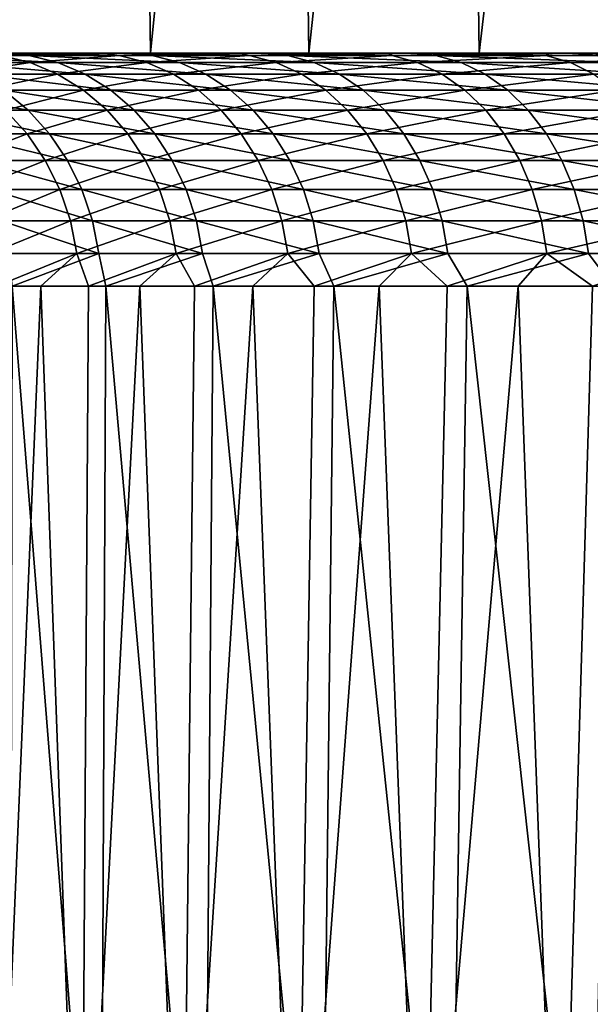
# Model space of a CAD drawing. Header units: millimetres. Extents: x -17.6 to 34.9, y -55.1 to 0.
# Tile 38 of 94: x -14.5 to -12.1, y -10.1 to -5.9. Entities that reach past the tile are written whole.
import ezdxf

# ---------------------------------------------------------------- set-up
doc = ezdxf.new("R2010")
doc.units = ezdxf.units.MM
doc.header["$LTSCALE"] = 38.447787
for name, color, linetype in [('23', 7, 'CONTINUOUS'), ('29', 7, 'CONTINUOUS'), ('3', 7, 'CONTINUOUS'), ('5', 7, 'CONTINUOUS'), ('7', 7, 'CONTINUOUS'), ('9', 7, 'CONTINUOUS')]:
    doc.layers.add(name, color=color, linetype=linetype)

msp = doc.modelspace()

# ---------------------------------------------------------------- linework, layer by layer
at = {"layer": '23', "linetype": 'Continuous'}
for points in [[(-14.9267, -6.0405, -6.8164), (-14.6049, -6.0102, -7.7942), (-14.4814, -6.0405, -7.7291), (-14.9267, -6.0405, -6.8164)], [(-14.6969, -6, -7.9243), (-14.1688, -6, -8.844), (-14.0996, -6.0102, -8.6851), (-14.6969, -6, -7.9243)], [(-14.6049, -6.0102, -7.7942), (-14.6969, -6, -7.9243), (-14.0996, -6.0102, -8.6851), (-14.6049, -6.0102, -7.7942)], [(-14.6049, -6.0102, -7.7942), (-14.0996, -6.0102, -8.6851), (-14.4814, -6.0405, -7.7291), (-14.6049, -6.0102, -7.7942)], [(-14.4814, -6.0405, -7.7291), (-14.0996, -6.0102, -8.6851), (-13.9805, -6.0405, -8.6125), (-14.4814, -6.0405, -7.7291)], [(-14.1688, -6, -8.844), (-13.5848, -6, -9.7269), (-13.5401, -6.0102, -9.5429), (-14.1688, -6, -8.844)], [(-14.0996, -6.0102, -8.6851), (-14.1688, -6, -8.844), (-13.5401, -6.0102, -9.5429), (-14.0996, -6.0102, -8.6851)], [(-14.0996, -6.0102, -8.6851), (-13.5401, -6.0102, -9.5429), (-13.9805, -6.0405, -8.6125), (-14.0996, -6.0102, -8.6851)], [(-13.9805, -6.0405, -8.6125), (-13.5401, -6.0102, -9.5429), (-13.4257, -6.0405, -9.4631), (-13.9805, -6.0405, -8.6125)], [(-13.5848, -6, -9.7269), (-12.9455, -6, -10.5704), (-12.9285, -6.0102, -10.3644), (-13.5848, -6, -9.7269)], [(-13.5401, -6.0102, -9.5429), (-13.5848, -6, -9.7269), (-12.9285, -6.0102, -10.3644), (-13.5401, -6.0102, -9.5429)], [(-13.5401, -6.0102, -9.5429), (-12.9285, -6.0102, -10.3644), (-13.4257, -6.0405, -9.4631), (-13.5401, -6.0102, -9.5429)], [(-13.4257, -6.0405, -9.4631), (-12.9285, -6.0102, -10.3644), (-12.8192, -6.0405, -10.2776), (-13.4257, -6.0405, -9.4631)], [(-12.9455, -6, -10.5704), (-12.2528, -6, -11.3734), (-12.2671, -6.0102, -11.1464), (-12.9455, -6, -10.5704)], [(-12.9285, -6.0102, -10.3644), (-12.9455, -6, -10.5704), (-12.2671, -6.0102, -11.1464), (-12.9285, -6.0102, -10.3644)], [(-12.9285, -6.0102, -10.3644), (-12.2671, -6.0102, -11.1464), (-12.8192, -6.0405, -10.2776), (-12.9285, -6.0102, -10.3644)], [(-12.8192, -6.0405, -10.2776), (-12.2671, -6.0102, -11.1464), (-12.1634, -6.0405, -11.053), (-12.8192, -6.0405, -10.2776)], [(-12.2671, -6.0102, -11.1464), (-12.2528, -6, -11.3734), (-11.5585, -6.0102, -11.8858), (-12.2671, -6.0102, -11.1464)], [(-12.2671, -6.0102, -11.1464), (-11.5585, -6.0102, -11.8858), (-12.1634, -6.0405, -11.053), (-12.2671, -6.0102, -11.1464)], [(-12.2528, -6, -11.3734), (-11.513, -6, -12.1279), (-11.5585, -6.0102, -11.8858), (-12.2528, -6, -11.3734)], [(-12.1634, -6.0405, -11.053), (-11.5585, -6.0102, -11.8858), (-11.4607, -6.0405, -11.7862), (-12.1634, -6.0405, -11.053)], [(-14.9267, -6.0405, -6.8164), (-14.4814, -6.0405, -7.7291), (-14.8046, -6.0905, -6.7615), (-14.9267, -6.0405, -6.8164)], [(-14.8046, -6.0905, -6.7615), (-14.4814, -6.0405, -7.7291), (-14.363, -6.0905, -7.6668), (-14.8046, -6.0905, -6.7615)], [(-14.4814, -6.0405, -7.7291), (-13.9805, -6.0405, -8.6125), (-14.363, -6.0905, -7.6668), (-14.4814, -6.0405, -7.7291)], [(-14.363, -6.0905, -7.6668), (-13.9805, -6.0405, -8.6125), (-13.8662, -6.0905, -8.5429), (-14.363, -6.0905, -7.6668)], [(-13.9805, -6.0405, -8.6125), (-13.4257, -6.0405, -9.4631), (-13.8662, -6.0905, -8.5429), (-13.9805, -6.0405, -8.6125)], [(-13.8662, -6.0905, -8.5429), (-13.4257, -6.0405, -9.4631), (-13.3159, -6.0905, -9.3865), (-13.8662, -6.0905, -8.5429)], [(-13.4257, -6.0405, -9.4631), (-12.8192, -6.0405, -10.2776), (-13.3159, -6.0905, -9.3865), (-13.4257, -6.0405, -9.4631)], [(-13.3159, -6.0905, -9.3865), (-12.8192, -6.0405, -10.2776), (-12.7144, -6.0905, -10.1944), (-13.3159, -6.0905, -9.3865)], [(-12.8192, -6.0405, -10.2776), (-12.1634, -6.0405, -11.053), (-12.7144, -6.0905, -10.1944), (-12.8192, -6.0405, -10.2776)], [(-12.7144, -6.0905, -10.1944), (-12.1634, -6.0405, -11.053), (-12.0639, -6.0905, -10.9635), (-12.7144, -6.0905, -10.1944)], [(-12.1634, -6.0405, -11.053), (-11.4607, -6.0405, -11.7862), (-12.0639, -6.0905, -10.9635), (-12.1634, -6.0405, -11.053)], [(-14.8046, -6.0905, -6.7615), (-14.363, -6.0905, -7.6668), (-14.6904, -6.159, -6.7101), (-14.8046, -6.0905, -6.7615)], [(-14.6904, -6.159, -6.7101), (-14.363, -6.0905, -7.6668), (-14.2522, -6.159, -7.6084), (-14.6904, -6.159, -6.7101)], [(-14.363, -6.0905, -7.6668), (-13.8662, -6.0905, -8.5429), (-14.2522, -6.159, -7.6084), (-14.363, -6.0905, -7.6668)], [(-14.2522, -6.159, -7.6084), (-13.8662, -6.0905, -8.5429), (-13.7591, -6.159, -8.4777), (-14.2522, -6.159, -7.6084)], [(-13.8662, -6.0905, -8.5429), (-13.3159, -6.0905, -9.3865), (-13.7591, -6.159, -8.4777), (-13.8662, -6.0905, -8.5429)], [(-13.7591, -6.159, -8.4777), (-13.3159, -6.0905, -9.3865), (-13.2131, -6.159, -9.3149), (-13.7591, -6.159, -8.4777)], [(-13.3159, -6.0905, -9.3865), (-12.7144, -6.0905, -10.1944), (-13.2131, -6.159, -9.3149), (-13.3159, -6.0905, -9.3865)], [(-13.2131, -6.159, -9.3149), (-12.7144, -6.0905, -10.1944), (-12.6162, -6.159, -10.1165), (-13.2131, -6.159, -9.3149)], [(-12.7144, -6.0905, -10.1944), (-12.0639, -6.0905, -10.9635), (-12.6162, -6.159, -10.1165), (-12.7144, -6.0905, -10.1944)], [(-12.6162, -6.159, -10.1165), (-12.0639, -6.0905, -10.9635), (-11.9708, -6.159, -10.8796), (-12.6162, -6.159, -10.1165)], [(-14.6904, -6.159, -6.7101), (-14.2522, -6.159, -7.6084), (-14.5861, -6.2446, -6.6632), (-14.6904, -6.159, -6.7101)], [(-14.5861, -6.2446, -6.6632), (-14.2522, -6.159, -7.6084), (-14.151, -6.2446, -7.5551), (-14.5861, -6.2446, -6.6632)], [(-14.2522, -6.159, -7.6084), (-13.7591, -6.159, -8.4777), (-14.151, -6.2446, -7.5551), (-14.2522, -6.159, -7.6084)], [(-14.151, -6.2446, -7.5551), (-13.7591, -6.159, -8.4777), (-13.6615, -6.2446, -8.4183), (-14.151, -6.2446, -7.5551)], [(-13.7591, -6.159, -8.4777), (-13.2131, -6.159, -9.3149), (-13.6615, -6.2446, -8.4183), (-13.7591, -6.159, -8.4777)], [(-13.6615, -6.2446, -8.4183), (-13.2131, -6.159, -9.3149), (-13.1194, -6.2446, -9.2495), (-13.6615, -6.2446, -8.4183)], [(-13.2131, -6.159, -9.3149), (-12.6162, -6.159, -10.1165), (-13.1194, -6.2446, -9.2495), (-13.2131, -6.159, -9.3149)], [(-13.1194, -6.2446, -9.2495), (-12.6162, -6.159, -10.1165), (-12.5267, -6.2446, -10.0454), (-13.1194, -6.2446, -9.2495)], [(-12.6162, -6.159, -10.1165), (-11.9708, -6.159, -10.8796), (-12.5267, -6.2446, -10.0454), (-12.6162, -6.159, -10.1165)], [(-12.5267, -6.2446, -10.0454), (-11.9708, -6.159, -10.8796), (-11.8859, -6.2446, -10.8031), (-12.5267, -6.2446, -10.0454)], [(-14.8706, -6.3457, -5.7104), (-14.5861, -6.2446, -6.6632), (-14.4941, -6.3457, -6.6218), (-14.8706, -6.3457, -5.7104)], [(-14.5861, -6.2446, -6.6632), (-14.151, -6.2446, -7.5551), (-14.4941, -6.3457, -6.6218), (-14.5861, -6.2446, -6.6632)], [(-14.4941, -6.3457, -6.6218), (-14.151, -6.2446, -7.5551), (-14.0618, -6.3457, -7.5081), (-14.4941, -6.3457, -6.6218)], [(-14.151, -6.2446, -7.5551), (-13.6615, -6.2446, -8.4183), (-14.0618, -6.3457, -7.5081), (-14.151, -6.2446, -7.5551)], [(-14.0618, -6.3457, -7.5081), (-13.6615, -6.2446, -8.4183), (-13.5753, -6.3457, -8.3658), (-14.0618, -6.3457, -7.5081)], [(-13.6615, -6.2446, -8.4183), (-13.1194, -6.2446, -9.2495), (-13.5753, -6.3457, -8.3658), (-13.6615, -6.2446, -8.4183)], [(-13.5753, -6.3457, -8.3658), (-13.1194, -6.2446, -9.2495), (-13.0366, -6.3457, -9.1917), (-13.5753, -6.3457, -8.3658)], [(-13.1194, -6.2446, -9.2495), (-12.5267, -6.2446, -10.0454), (-13.0366, -6.3457, -9.1917), (-13.1194, -6.2446, -9.2495)], [(-13.0366, -6.3457, -9.1917), (-12.5267, -6.2446, -10.0454), (-12.4477, -6.3457, -9.9827), (-13.0366, -6.3457, -9.1917)], [(-12.5267, -6.2446, -10.0454), (-11.8859, -6.2446, -10.8031), (-12.4477, -6.3457, -9.9827), (-12.5267, -6.2446, -10.0454)], [(-12.4477, -6.3457, -9.9827), (-11.8859, -6.2446, -10.8031), (-11.8109, -6.3457, -10.7356), (-12.4477, -6.3457, -9.9827)], [(-14.8706, -6.3457, -5.7104), (-14.4941, -6.3457, -6.6218), (-14.7906, -6.4601, -5.6802), (-14.8706, -6.3457, -5.7104)], [(-14.7906, -6.4601, -5.6802), (-14.4941, -6.3457, -6.6218), (-14.4161, -6.4601, -6.5867), (-14.7906, -6.4601, -5.6802)], [(-14.4941, -6.3457, -6.6218), (-14.0618, -6.3457, -7.5081), (-14.4161, -6.4601, -6.5867), (-14.4941, -6.3457, -6.6218)], [(-14.4161, -6.4601, -6.5867), (-14.0618, -6.3457, -7.5081), (-13.9861, -6.4601, -7.4682), (-14.4161, -6.4601, -6.5867)], [(-14.0618, -6.3457, -7.5081), (-13.5753, -6.3457, -8.3658), (-13.9861, -6.4601, -7.4682), (-14.0618, -6.3457, -7.5081)], [(-13.9861, -6.4601, -7.4682), (-13.5753, -6.3457, -8.3658), (-13.5023, -6.4601, -8.3213), (-13.9861, -6.4601, -7.4682)], [(-13.5753, -6.3457, -8.3658), (-13.0366, -6.3457, -9.1917), (-13.5023, -6.4601, -8.3213), (-13.5753, -6.3457, -8.3658)], [(-13.5023, -6.4601, -8.3213), (-13.0366, -6.3457, -9.1917), (-12.9665, -6.4601, -9.1428), (-13.5023, -6.4601, -8.3213)], [(-13.0366, -6.3457, -9.1917), (-12.4477, -6.3457, -9.9827), (-12.9665, -6.4601, -9.1428), (-13.0366, -6.3457, -9.1917)], [(-12.9665, -6.4601, -9.1428), (-12.4477, -6.3457, -9.9827), (-12.3807, -6.4601, -9.9295), (-12.9665, -6.4601, -9.1428)], [(-12.4477, -6.3457, -9.9827), (-11.8109, -6.3457, -10.7356), (-12.3807, -6.4601, -9.9295), (-12.4477, -6.3457, -9.9827)], [(-12.3807, -6.4601, -9.9295), (-11.8109, -6.3457, -10.7356), (-11.7473, -6.4601, -10.6784), (-12.3807, -6.4601, -9.9295)], [(-14.7906, -6.4601, -5.6802), (-14.4161, -6.4601, -6.5867), (-14.7267, -6.5855, -5.6561), (-14.7906, -6.4601, -5.6802)], [(-14.7267, -6.5855, -5.6561), (-14.4161, -6.4601, -6.5867), (-14.3538, -6.5855, -6.5587), (-14.7267, -6.5855, -5.6561)], [(-14.4161, -6.4601, -6.5867), (-13.9861, -6.4601, -7.4682), (-14.3538, -6.5855, -6.5587), (-14.4161, -6.4601, -6.5867)], [(-14.3538, -6.5855, -6.5587), (-13.9861, -6.4601, -7.4682), (-13.9257, -6.5855, -7.4364), (-14.3538, -6.5855, -6.5587)], [(-13.9861, -6.4601, -7.4682), (-13.5023, -6.4601, -8.3213), (-13.9257, -6.5855, -7.4364), (-13.9861, -6.4601, -7.4682)], [(-13.9257, -6.5855, -7.4364), (-13.5023, -6.4601, -8.3213), (-13.4439, -6.5855, -8.2858), (-13.9257, -6.5855, -7.4364)], [(-13.5023, -6.4601, -8.3213), (-12.9665, -6.4601, -9.1428), (-13.4439, -6.5855, -8.2858), (-13.5023, -6.4601, -8.3213)], [(-13.4439, -6.5855, -8.2858), (-12.9665, -6.4601, -9.1428), (-12.9104, -6.5855, -9.1037), (-13.4439, -6.5855, -8.2858)], [(-12.9665, -6.4601, -9.1428), (-12.3807, -6.4601, -9.9295), (-12.9104, -6.5855, -9.1037), (-12.9665, -6.4601, -9.1428)], [(-12.9104, -6.5855, -9.1037), (-12.3807, -6.4601, -9.9295), (-12.3272, -6.5855, -9.887), (-12.9104, -6.5855, -9.1037)], [(-12.3807, -6.4601, -9.9295), (-11.7473, -6.4601, -10.6784), (-12.3272, -6.5855, -9.887), (-12.3807, -6.4601, -9.9295)], [(-12.3272, -6.5855, -9.887), (-11.7473, -6.4601, -10.6784), (-11.6966, -6.5855, -10.6326), (-12.3272, -6.5855, -9.887)], [(-14.7267, -6.5855, -5.6561), (-14.3538, -6.5855, -6.5587), (-14.6801, -6.7194, -5.6385), (-14.7267, -6.5855, -5.6561)], [(-14.6801, -6.7194, -5.6385), (-14.3538, -6.5855, -6.5587), (-14.3084, -6.7194, -6.5382), (-14.6801, -6.7194, -5.6385)], [(-14.3538, -6.5855, -6.5587), (-13.9257, -6.5855, -7.4364), (-14.3084, -6.7194, -6.5382), (-14.3538, -6.5855, -6.5587)], [(-14.3084, -6.7194, -6.5382), (-13.9257, -6.5855, -7.4364), (-13.8816, -6.7194, -7.4132), (-14.3084, -6.7194, -6.5382)], [(-13.9257, -6.5855, -7.4364), (-13.4439, -6.5855, -8.2858), (-13.8816, -6.7194, -7.4132), (-13.9257, -6.5855, -7.4364)], [(-13.8816, -6.7194, -7.4132), (-13.4439, -6.5855, -8.2858), (-13.4014, -6.7194, -8.2599), (-13.8816, -6.7194, -7.4132)], [(-13.4439, -6.5855, -8.2858), (-12.9104, -6.5855, -9.1037), (-13.4014, -6.7194, -8.2599), (-13.4439, -6.5855, -8.2858)], [(-13.4014, -6.7194, -8.2599), (-12.9104, -6.5855, -9.1037), (-12.8696, -6.7194, -9.0753), (-13.4014, -6.7194, -8.2599)], [(-12.9104, -6.5855, -9.1037), (-12.3272, -6.5855, -9.887), (-12.8696, -6.7194, -9.0753), (-12.9104, -6.5855, -9.1037)], [(-12.8696, -6.7194, -9.0753), (-12.3272, -6.5855, -9.887), (-12.2882, -6.7194, -9.8561), (-12.8696, -6.7194, -9.0753)], [(-12.3272, -6.5855, -9.887), (-11.6966, -6.5855, -10.6326), (-12.2882, -6.7194, -9.8561), (-12.3272, -6.5855, -9.887)], [(-12.2882, -6.7194, -9.8561), (-11.6966, -6.5855, -10.6326), (-11.6596, -6.7194, -10.5993), (-12.2882, -6.7194, -9.8561)], [(-14.6801, -6.7194, -5.6385), (-14.3084, -6.7194, -6.5382), (-14.6519, -6.859, -5.6279), (-14.6801, -6.7194, -5.6385)], [(-14.6519, -6.859, -5.6279), (-14.3084, -6.7194, -6.5382), (-14.2809, -6.859, -6.5259), (-14.6519, -6.859, -5.6279)], [(-14.3084, -6.7194, -6.5382), (-13.8816, -6.7194, -7.4132), (-14.2809, -6.859, -6.5259), (-14.3084, -6.7194, -6.5382)], [(-14.2809, -6.859, -6.5259), (-13.8816, -6.7194, -7.4132), (-13.8549, -6.859, -7.3991), (-14.2809, -6.859, -6.5259)], [(-13.8816, -6.7194, -7.4132), (-13.4014, -6.7194, -8.2599), (-13.8549, -6.859, -7.3991), (-13.8816, -6.7194, -7.4132)], [(-13.8549, -6.859, -7.3991), (-13.4014, -6.7194, -8.2599), (-13.3756, -6.859, -8.2442), (-13.8549, -6.859, -7.3991)], [(-13.4014, -6.7194, -8.2599), (-12.8696, -6.7194, -9.0753), (-13.3756, -6.859, -8.2442), (-13.4014, -6.7194, -8.2599)], [(-13.3756, -6.859, -8.2442), (-12.8696, -6.7194, -9.0753), (-12.8448, -6.859, -9.058), (-13.3756, -6.859, -8.2442)], [(-12.8696, -6.7194, -9.0753), (-12.2882, -6.7194, -9.8561), (-12.8448, -6.859, -9.058), (-12.8696, -6.7194, -9.0753)], [(-12.8448, -6.859, -9.058), (-12.2882, -6.7194, -9.8561), (-12.2646, -6.859, -9.8373), (-12.8448, -6.859, -9.058)], [(-12.2882, -6.7194, -9.8561), (-11.6596, -6.7194, -10.5993), (-12.2646, -6.859, -9.8373), (-12.2882, -6.7194, -9.8561)], [(-12.2646, -6.859, -9.8373), (-11.6596, -6.7194, -10.5993), (-11.6371, -6.859, -10.5791), (-12.2646, -6.859, -9.8373)], [(-14.6249, -7, -5.6709), (-14.6519, -6.859, -5.6279), (-14.2809, -6.859, -6.5259), (-14.6249, -7, -5.6709)], [(-14.4354, -7, -6.1449), (-14.6249, -7, -5.6709), (-14.2809, -6.859, -6.5259), (-14.4354, -7, -6.1449)], [(-14.2306, -7, -6.6125), (-14.4354, -7, -6.1449), (-14.2809, -6.859, -6.5259), (-14.2306, -7, -6.6125)], [(-14.2306, -7, -6.6125), (-14.2809, -6.859, -6.5259), (-13.8549, -6.859, -7.3991), (-14.2306, -7, -6.6125)], [(-14.0107, -7, -7.0731), (-14.2306, -7, -6.6125), (-13.8549, -6.859, -7.3991), (-14.0107, -7, -7.0731)], [(-13.7758, -7, -7.5263), (-14.0107, -7, -7.0731), (-13.8549, -6.859, -7.3991), (-13.7758, -7, -7.5263)], [(-13.7758, -7, -7.5263), (-13.8549, -6.859, -7.3991), (-13.3756, -6.859, -8.2442), (-13.7758, -7, -7.5263)], [(-13.5263, -7, -7.9716), (-13.7758, -7, -7.5263), (-13.3756, -6.859, -8.2442), (-13.5263, -7, -7.9716)], [(-13.2624, -7, -8.4085), (-13.5263, -7, -7.9716), (-13.3756, -6.859, -8.2442), (-13.2624, -7, -8.4085)], [(-13.2624, -7, -8.4085), (-13.3756, -6.859, -8.2442), (-12.8448, -6.859, -9.058), (-13.2624, -7, -8.4085)], [(-12.9844, -7, -8.8366), (-13.2624, -7, -8.4085), (-12.8448, -6.859, -9.058), (-12.9844, -7, -8.8366)], [(-12.6926, -7, -9.2554), (-12.9844, -7, -8.8366), (-12.8448, -6.859, -9.058), (-12.6926, -7, -9.2554)], [(-12.6926, -7, -9.2554), (-12.8448, -6.859, -9.058), (-12.2646, -6.859, -9.8373), (-12.6926, -7, -9.2554)], [(-12.3872, -7, -9.6644), (-12.6926, -7, -9.2554), (-12.2646, -6.859, -9.8373), (-12.3872, -7, -9.6644)], [(-12.0687, -7, -10.0633), (-12.3872, -7, -9.6644), (-12.2646, -6.859, -9.8373), (-12.0687, -7, -10.0633)], [(-12.0687, -7, -10.0633), (-12.2646, -6.859, -9.8373), (-11.6371, -6.859, -10.5791), (-12.0687, -7, -10.0633)]]:
    msp.add_3dface(points, dxfattribs=at)
at = {"layer": '29', "linetype": 'Continuous'}
for points in [[(-14.485, -6.0102, 7.8176), (-14.6116, -6, 7.8824), (-14.9546, -6.0102, 6.8903), (-14.485, -6.0102, 7.8176)], [(-14.485, -6.0102, 7.8176), (-14.9546, -6.0102, 6.8903), (-14.3626, -6.0405, 7.7507), (-14.485, -6.0102, 7.8176)], [(-14.3626, -6.0405, 7.7507), (-14.9546, -6.0102, 6.8903), (-14.8281, -6.0405, 6.8312), (-14.3626, -6.0405, 7.7507)], [(-14.0794, -6, 8.7874), (-14.6116, -6, 7.8824), (-14.485, -6.0102, 7.8176), (-14.0794, -6, 8.7874)], [(-13.958, -6.0102, 8.7135), (-14.0794, -6, 8.7874), (-14.485, -6.0102, 7.8176), (-13.958, -6.0102, 8.7135)], [(-13.958, -6.0102, 8.7135), (-14.485, -6.0102, 7.8176), (-13.84, -6.0405, 8.639), (-13.958, -6.0102, 8.7135)], [(-13.84, -6.0405, 8.639), (-14.485, -6.0102, 7.8176), (-14.3626, -6.0405, 7.7507), (-13.84, -6.0405, 8.639)], [(-13.4926, -6, 9.6556), (-14.0794, -6, 8.7874), (-13.958, -6.0102, 8.7135), (-13.4926, -6, 9.6556)], [(-13.3757, -6.0102, 9.5744), (-13.4926, -6, 9.6556), (-13.958, -6.0102, 8.7135), (-13.3757, -6.0102, 9.5744)], [(-13.3757, -6.0102, 9.5744), (-13.958, -6.0102, 8.7135), (-13.2626, -6.0405, 9.4926), (-13.3757, -6.0102, 9.5744)], [(-13.2626, -6.0405, 9.4926), (-13.958, -6.0102, 8.7135), (-13.84, -6.0405, 8.639), (-13.2626, -6.0405, 9.4926)], [(-12.852, -6, 10.4849), (-13.4926, -6, 9.6556), (-13.3757, -6.0102, 9.5744), (-12.852, -6, 10.4849)], [(-12.7403, -6.0102, 10.397), (-12.852, -6, 10.4849), (-13.3757, -6.0102, 9.5744), (-12.7403, -6.0102, 10.397)], [(-12.7403, -6.0102, 10.397), (-13.3757, -6.0102, 9.5744), (-12.6326, -6.0405, 10.3083), (-12.7403, -6.0102, 10.397)], [(-12.6326, -6.0405, 10.3083), (-13.3757, -6.0102, 9.5744), (-13.2626, -6.0405, 9.4926), (-12.6326, -6.0405, 10.3083)], [(-12.1594, -6, 11.274), (-12.852, -6, 10.4849), (-12.7403, -6.0102, 10.397), (-12.1594, -6, 11.274)], [(-12.0545, -6.0102, 11.178), (-12.1594, -6, 11.274), (-12.7403, -6.0102, 10.397), (-12.0545, -6.0102, 11.178)], [(-12.0545, -6.0102, 11.178), (-12.7403, -6.0102, 10.397), (-11.9526, -6.0405, 11.0826), (-12.0545, -6.0102, 11.178)], [(-11.9526, -6.0405, 11.0826), (-12.7403, -6.0102, 10.397), (-12.6326, -6.0405, 10.3083), (-11.9526, -6.0405, 11.0826)], [(-11.421, -6, 12.0153), (-12.1594, -6, 11.274), (-12.0545, -6.0102, 11.178), (-11.421, -6, 12.0153)], [(-14.3626, -6.0405, 7.7507), (-14.8281, -6.0405, 6.8312), (-14.2451, -6.0905, 7.6865), (-14.3626, -6.0405, 7.7507)], [(-14.2451, -6.0905, 7.6865), (-14.8281, -6.0405, 6.8312), (-14.7069, -6.0905, 6.7746), (-14.2451, -6.0905, 7.6865)], [(-13.84, -6.0405, 8.639), (-14.3626, -6.0405, 7.7507), (-13.7269, -6.0905, 8.5675), (-13.84, -6.0405, 8.639)], [(-13.7269, -6.0905, 8.5675), (-14.3626, -6.0405, 7.7507), (-14.2451, -6.0905, 7.6865), (-13.7269, -6.0905, 8.5675)], [(-13.2626, -6.0405, 9.4926), (-13.84, -6.0405, 8.639), (-13.1542, -6.0905, 9.4142), (-13.2626, -6.0405, 9.4926)], [(-13.1542, -6.0905, 9.4142), (-13.84, -6.0405, 8.639), (-13.7269, -6.0905, 8.5675), (-13.1542, -6.0905, 9.4142)], [(-12.6326, -6.0405, 10.3083), (-13.2626, -6.0405, 9.4926), (-12.5294, -6.0905, 10.2232), (-12.6326, -6.0405, 10.3083)], [(-12.5294, -6.0905, 10.2232), (-13.2626, -6.0405, 9.4926), (-13.1542, -6.0905, 9.4142), (-12.5294, -6.0905, 10.2232)], [(-11.9526, -6.0405, 11.0826), (-12.6326, -6.0405, 10.3083), (-11.8549, -6.0905, 10.9912), (-11.9526, -6.0405, 11.0826)], [(-11.8549, -6.0905, 10.9912), (-12.6326, -6.0405, 10.3083), (-12.5294, -6.0905, 10.2232), (-11.8549, -6.0905, 10.9912)], [(-14.2451, -6.0905, 7.6865), (-14.7069, -6.0905, 6.7746), (-14.1352, -6.159, 7.6264), (-14.2451, -6.0905, 7.6865)], [(-14.1352, -6.159, 7.6264), (-14.7069, -6.0905, 6.7746), (-14.5934, -6.159, 6.7215), (-14.1352, -6.159, 7.6264)], [(-13.7269, -6.0905, 8.5675), (-14.2451, -6.0905, 7.6865), (-13.6209, -6.159, 8.5006), (-13.7269, -6.0905, 8.5675)], [(-13.6209, -6.159, 8.5006), (-14.2451, -6.0905, 7.6865), (-14.1352, -6.159, 7.6264), (-13.6209, -6.159, 8.5006)], [(-13.1542, -6.0905, 9.4142), (-13.7269, -6.0905, 8.5675), (-13.0527, -6.159, 9.3408), (-13.1542, -6.0905, 9.4142)], [(-13.0527, -6.159, 9.3408), (-13.7269, -6.0905, 8.5675), (-13.6209, -6.159, 8.5006), (-13.0527, -6.159, 9.3408)], [(-12.5294, -6.0905, 10.2232), (-13.1542, -6.0905, 9.4142), (-12.4326, -6.159, 10.1435), (-12.5294, -6.0905, 10.2232)], [(-12.4326, -6.159, 10.1435), (-13.1542, -6.0905, 9.4142), (-13.0527, -6.159, 9.3408), (-12.4326, -6.159, 10.1435)], [(-11.8549, -6.0905, 10.9912), (-12.5294, -6.0905, 10.2232), (-11.7634, -6.159, 10.9056), (-11.8549, -6.0905, 10.9912)], [(-11.7634, -6.159, 10.9056), (-12.5294, -6.0905, 10.2232), (-12.4326, -6.159, 10.1435), (-11.7634, -6.159, 10.9056)], [(-14.5934, -6.159, 6.7215), (-14.9938, -6.159, 5.7896), (-14.4899, -6.2446, 6.6731), (-14.5934, -6.159, 6.7215)], [(-14.4899, -6.2446, 6.6731), (-14.9938, -6.159, 5.7896), (-14.8874, -6.2446, 5.7478), (-14.4899, -6.2446, 6.6731)], [(-14.1352, -6.159, 7.6264), (-14.5934, -6.159, 6.7215), (-14.0349, -6.2446, 7.5715), (-14.1352, -6.159, 7.6264)], [(-14.0349, -6.2446, 7.5715), (-14.5934, -6.159, 6.7215), (-14.4899, -6.2446, 6.6731), (-14.0349, -6.2446, 7.5715)], [(-13.6209, -6.159, 8.5006), (-14.1352, -6.159, 7.6264), (-13.5243, -6.2446, 8.4396), (-13.6209, -6.159, 8.5006)], [(-13.5243, -6.2446, 8.4396), (-14.1352, -6.159, 7.6264), (-14.0349, -6.2446, 7.5715), (-13.5243, -6.2446, 8.4396)], [(-13.0527, -6.159, 9.3408), (-13.6209, -6.159, 8.5006), (-12.96, -6.2446, 9.2738), (-13.0527, -6.159, 9.3408)], [(-12.96, -6.2446, 9.2738), (-13.6209, -6.159, 8.5006), (-13.5243, -6.2446, 8.4396), (-12.96, -6.2446, 9.2738)], [(-12.4326, -6.159, 10.1435), (-13.0527, -6.159, 9.3408), (-12.3444, -6.2446, 10.0708), (-12.4326, -6.159, 10.1435)], [(-12.3444, -6.2446, 10.0708), (-13.0527, -6.159, 9.3408), (-12.96, -6.2446, 9.2738), (-12.3444, -6.2446, 10.0708)], [(-11.7634, -6.159, 10.9056), (-12.4326, -6.159, 10.1435), (-11.6799, -6.2446, 10.8275), (-11.7634, -6.159, 10.9056)], [(-11.6799, -6.2446, 10.8275), (-12.4326, -6.159, 10.1435), (-12.3444, -6.2446, 10.0708), (-11.6799, -6.2446, 10.8275)], [(-14.4899, -6.2446, 6.6731), (-14.8874, -6.2446, 5.7478), (-14.3984, -6.3457, 6.6303), (-14.4899, -6.2446, 6.6731)], [(-14.3984, -6.3457, 6.6303), (-14.8874, -6.2446, 5.7478), (-14.7934, -6.3457, 5.7109), (-14.3984, -6.3457, 6.6303)], [(-14.0349, -6.2446, 7.5715), (-14.4899, -6.2446, 6.6731), (-13.9463, -6.3457, 7.5231), (-14.0349, -6.2446, 7.5715)], [(-13.9463, -6.3457, 7.5231), (-14.4899, -6.2446, 6.6731), (-14.3984, -6.3457, 6.6303), (-13.9463, -6.3457, 7.5231)], [(-13.5243, -6.2446, 8.4396), (-14.0349, -6.2446, 7.5715), (-13.4389, -6.3457, 8.3857), (-13.5243, -6.2446, 8.4396)], [(-13.4389, -6.3457, 8.3857), (-14.0349, -6.2446, 7.5715), (-13.9463, -6.3457, 7.5231), (-13.4389, -6.3457, 8.3857)], [(-12.96, -6.2446, 9.2738), (-13.5243, -6.2446, 8.4396), (-12.8783, -6.3457, 9.2146), (-12.96, -6.2446, 9.2738)], [(-12.8783, -6.3457, 9.2146), (-13.5243, -6.2446, 8.4396), (-13.4389, -6.3457, 8.3857), (-12.8783, -6.3457, 9.2146)], [(-12.3444, -6.2446, 10.0708), (-12.96, -6.2446, 9.2738), (-12.2665, -6.3457, 10.0066), (-12.3444, -6.2446, 10.0708)], [(-12.2665, -6.3457, 10.0066), (-12.96, -6.2446, 9.2738), (-12.8783, -6.3457, 9.2146), (-12.2665, -6.3457, 10.0066)], [(-11.6799, -6.2446, 10.8275), (-12.3444, -6.2446, 10.0708), (-11.6062, -6.3457, 10.7586), (-11.6799, -6.2446, 10.8275)], [(-11.6062, -6.3457, 10.7586), (-12.3444, -6.2446, 10.0708), (-12.2665, -6.3457, 10.0066), (-11.6062, -6.3457, 10.7586)], [(-14.3984, -6.3457, 6.6303), (-14.7934, -6.3457, 5.7109), (-14.321, -6.4601, 6.5941), (-14.3984, -6.3457, 6.6303)], [(-14.321, -6.4601, 6.5941), (-14.7934, -6.3457, 5.7109), (-14.7139, -6.4601, 5.6796), (-14.321, -6.4601, 6.5941)], [(-13.9463, -6.3457, 7.5231), (-14.3984, -6.3457, 6.6303), (-13.8713, -6.4601, 7.4821), (-13.9463, -6.3457, 7.5231)], [(-13.8713, -6.4601, 7.4821), (-14.3984, -6.3457, 6.6303), (-14.321, -6.4601, 6.5941), (-13.8713, -6.4601, 7.4821)], [(-13.4389, -6.3457, 8.3857), (-13.9463, -6.3457, 7.5231), (-13.3666, -6.4601, 8.3401), (-13.4389, -6.3457, 8.3857)], [(-13.3666, -6.4601, 8.3401), (-13.9463, -6.3457, 7.5231), (-13.8713, -6.4601, 7.4821), (-13.3666, -6.4601, 8.3401)], [(-12.8783, -6.3457, 9.2146), (-13.4389, -6.3457, 8.3857), (-12.809, -6.4601, 9.1645), (-12.8783, -6.3457, 9.2146)], [(-12.809, -6.4601, 9.1645), (-13.4389, -6.3457, 8.3857), (-13.3666, -6.4601, 8.3401), (-12.809, -6.4601, 9.1645)], [(-12.2665, -6.3457, 10.0066), (-12.8783, -6.3457, 9.2146), (-12.2006, -6.4601, 9.9523), (-12.2665, -6.3457, 10.0066)], [(-12.2006, -6.4601, 9.9523), (-12.8783, -6.3457, 9.2146), (-12.809, -6.4601, 9.1645), (-12.2006, -6.4601, 9.9523)], [(-11.6062, -6.3457, 10.7586), (-12.2665, -6.3457, 10.0066), (-11.5438, -6.4601, 10.7002), (-11.6062, -6.3457, 10.7586)], [(-11.5438, -6.4601, 10.7002), (-12.2665, -6.3457, 10.0066), (-12.2006, -6.4601, 9.9523), (-11.5438, -6.4601, 10.7002)], [(-14.321, -6.4601, 6.5941), (-14.7139, -6.4601, 5.6796), (-14.2591, -6.5855, 6.5652), (-14.321, -6.4601, 6.5941)], [(-14.2591, -6.5855, 6.5652), (-14.7139, -6.4601, 5.6796), (-14.6503, -6.5855, 5.6546), (-14.2591, -6.5855, 6.5652)], [(-13.8713, -6.4601, 7.4821), (-14.321, -6.4601, 6.5941), (-13.8113, -6.5855, 7.4494), (-13.8713, -6.4601, 7.4821)], [(-13.8113, -6.5855, 7.4494), (-14.321, -6.4601, 6.5941), (-14.2591, -6.5855, 6.5652), (-13.8113, -6.5855, 7.4494)], [(-13.3666, -6.4601, 8.3401), (-13.8713, -6.4601, 7.4821), (-13.3089, -6.5855, 8.3036), (-13.3666, -6.4601, 8.3401)], [(-13.3089, -6.5855, 8.3036), (-13.8713, -6.4601, 7.4821), (-13.8113, -6.5855, 7.4494), (-13.3089, -6.5855, 8.3036)], [(-12.809, -6.4601, 9.1645), (-13.3666, -6.4601, 8.3401), (-12.7536, -6.5855, 9.1245), (-12.809, -6.4601, 9.1645)], [(-12.7536, -6.5855, 9.1245), (-13.3666, -6.4601, 8.3401), (-13.3089, -6.5855, 8.3036), (-12.7536, -6.5855, 9.1245)], [(-12.2006, -6.4601, 9.9523), (-12.809, -6.4601, 9.1645), (-12.1478, -6.5855, 9.9088), (-12.2006, -6.4601, 9.9523)], [(-12.1478, -6.5855, 9.9088), (-12.809, -6.4601, 9.1645), (-12.7536, -6.5855, 9.1245), (-12.1478, -6.5855, 9.9088)], [(-11.5438, -6.4601, 10.7002), (-12.2006, -6.4601, 9.9523), (-11.4939, -6.5855, 10.6535), (-11.5438, -6.4601, 10.7002)], [(-11.4939, -6.5855, 10.6535), (-12.2006, -6.4601, 9.9523), (-12.1478, -6.5855, 9.9088), (-11.4939, -6.5855, 10.6535)], [(-14.2591, -6.5855, 6.5652), (-14.6503, -6.5855, 5.6546), (-14.214, -6.7194, 6.5441), (-14.2591, -6.5855, 6.5652)], [(-14.214, -6.7194, 6.5441), (-14.6503, -6.5855, 5.6546), (-14.6039, -6.7194, 5.6364), (-14.214, -6.7194, 6.5441)], [(-13.8113, -6.5855, 7.4494), (-14.2591, -6.5855, 6.5652), (-13.7677, -6.7194, 7.4255), (-13.8113, -6.5855, 7.4494)], [(-13.7677, -6.7194, 7.4255), (-14.2591, -6.5855, 6.5652), (-14.214, -6.7194, 6.5441), (-13.7677, -6.7194, 7.4255)], [(-13.3089, -6.5855, 8.3036), (-13.8113, -6.5855, 7.4494), (-13.2668, -6.7194, 8.277), (-13.3089, -6.5855, 8.3036)], [(-13.2668, -6.7194, 8.277), (-13.8113, -6.5855, 7.4494), (-13.7677, -6.7194, 7.4255), (-13.2668, -6.7194, 8.277)], [(-12.7536, -6.5855, 9.1245), (-13.3089, -6.5855, 8.3036), (-12.7133, -6.7194, 9.0953), (-12.7536, -6.5855, 9.1245)], [(-12.7133, -6.7194, 9.0953), (-13.3089, -6.5855, 8.3036), (-13.2668, -6.7194, 8.277), (-12.7133, -6.7194, 9.0953)], [(-12.1478, -6.5855, 9.9088), (-12.7536, -6.5855, 9.1245), (-12.1094, -6.7194, 9.8772), (-12.1478, -6.5855, 9.9088)], [(-12.1094, -6.7194, 9.8772), (-12.7536, -6.5855, 9.1245), (-12.7133, -6.7194, 9.0953), (-12.1094, -6.7194, 9.8772)], [(-11.4939, -6.5855, 10.6535), (-12.1478, -6.5855, 9.9088), (-11.4575, -6.7194, 10.6195), (-11.4939, -6.5855, 10.6535)], [(-11.4575, -6.7194, 10.6195), (-12.1478, -6.5855, 9.9088), (-12.1094, -6.7194, 9.8772), (-11.4575, -6.7194, 10.6195)], [(-14.214, -6.7194, 6.5441), (-14.6039, -6.7194, 5.6364), (-14.1866, -6.859, 6.5313), (-14.214, -6.7194, 6.5441)], [(-14.1866, -6.859, 6.5313), (-14.6039, -6.7194, 5.6364), (-14.5758, -6.859, 5.6254), (-14.1866, -6.859, 6.5313)], [(-13.7677, -6.7194, 7.4255), (-14.214, -6.7194, 6.5441), (-13.7412, -6.859, 7.411), (-13.7677, -6.7194, 7.4255)], [(-13.7412, -6.859, 7.411), (-14.214, -6.7194, 6.5441), (-14.1866, -6.859, 6.5313), (-13.7412, -6.859, 7.411)], [(-13.2668, -6.7194, 8.277), (-13.7677, -6.7194, 7.4255), (-13.2413, -6.859, 8.2609), (-13.2668, -6.7194, 8.277)], [(-13.2413, -6.859, 8.2609), (-13.7677, -6.7194, 7.4255), (-13.7412, -6.859, 7.411), (-13.2413, -6.859, 8.2609)], [(-12.7133, -6.7194, 9.0953), (-13.2668, -6.7194, 8.277), (-12.6888, -6.859, 9.0776), (-12.7133, -6.7194, 9.0953)], [(-12.6888, -6.859, 9.0776), (-13.2668, -6.7194, 8.277), (-13.2413, -6.859, 8.2609), (-12.6888, -6.859, 9.0776)], [(-12.1094, -6.7194, 9.8772), (-12.7133, -6.7194, 9.0953), (-12.0861, -6.859, 9.858), (-12.1094, -6.7194, 9.8772)], [(-12.0861, -6.859, 9.858), (-12.7133, -6.7194, 9.0953), (-12.6888, -6.859, 9.0776), (-12.0861, -6.859, 9.858)], [(-11.4575, -6.7194, 10.6195), (-12.1094, -6.7194, 9.8772), (-11.4355, -6.859, 10.5988), (-11.4575, -6.7194, 10.6195)], [(-11.4355, -6.859, 10.5988), (-12.1094, -6.7194, 9.8772), (-12.0861, -6.859, 9.858), (-11.4355, -6.859, 10.5988)], [(-14.5573, -7, 5.6453), (-14.1866, -6.859, 6.5313), (-14.5758, -6.859, 5.6254), (-14.5573, -7, 5.6453)], [(-14.5573, -7, 5.6453), (-14.1561, -7, 6.5729), (-14.1866, -6.859, 6.5313), (-14.5573, -7, 5.6453)], [(-14.1561, -7, 6.5729), (-13.7412, -6.859, 7.411), (-14.1866, -6.859, 6.5313), (-14.1561, -7, 6.5729)], [(-14.1561, -7, 6.5729), (-13.6959, -7, 7.4726), (-13.7412, -6.859, 7.411), (-14.1561, -7, 6.5729)], [(-13.6959, -7, 7.4726), (-13.2413, -6.859, 8.2609), (-13.7412, -6.859, 7.411), (-13.6959, -7, 7.4726)], [(-13.6959, -7, 7.4726), (-13.1786, -7, 8.3408), (-13.2413, -6.859, 8.2609), (-13.6959, -7, 7.4726)], [(-13.1786, -7, 8.3408), (-12.6888, -6.859, 9.0776), (-13.2413, -6.859, 8.2609), (-13.1786, -7, 8.3408)], [(-13.1786, -7, 8.3408), (-12.6063, -7, 9.1738), (-12.6888, -6.859, 9.0776), (-13.1786, -7, 8.3408)], [(-12.6063, -7, 9.1738), (-12.0861, -6.859, 9.858), (-12.6888, -6.859, 9.0776), (-12.6063, -7, 9.1738)], [(-12.6063, -7, 9.1738), (-11.9814, -7, 9.9682), (-12.0861, -6.859, 9.858), (-12.6063, -7, 9.1738)], [(-11.9814, -7, 9.9682), (-11.4355, -6.859, 10.5988), (-12.0861, -6.859, 9.858), (-11.9814, -7, 9.9682)]]:
    msp.add_3dface(points, dxfattribs=at)
at = {"layer": '3', "linetype": 'Continuous'}
for points in [[(-14.0449, 0, 10.6064), (-14.6717, 0, 9.7211), (-14.5927, -6, 9.8391), (-14.0449, 0, 10.6064)], [(-14.6717, 0, -9.7211), (-14.0449, 0, -10.6064), (-14.5927, -6, -9.8391), (-14.6717, 0, -9.7211)], [(-13.9643, -6, 10.7124), (-14.0449, 0, 10.6064), (-14.5927, -6, 9.8391), (-13.9643, -6, 10.7124)], [(-14.5927, -6, -9.8391), (-14.0449, 0, -10.6064), (-13.9643, -6, -10.7124), (-14.5927, -6, -9.8391)], [(-13.3653, 0, 11.4511), (-14.0449, 0, 10.6064), (-13.9643, -6, 10.7124), (-13.3653, 0, 11.4511)], [(-14.0449, 0, -10.6064), (-13.3653, 0, -11.4511), (-13.9643, -6, -10.7124), (-14.0449, 0, -10.6064)], [(-13.2849, -6, 11.5442), (-13.3653, 0, 11.4511), (-13.9643, -6, 10.7124), (-13.2849, -6, 11.5442)], [(-13.9643, -6, -10.7124), (-13.3653, 0, -11.4511), (-13.2849, -6, -11.5442), (-13.9643, -6, -10.7124)], [(-12.6354, 0, 12.2515), (-13.3653, 0, 11.4511), (-13.2849, -6, 11.5442), (-12.6354, 0, 12.2515)], [(-13.3653, 0, -11.4511), (-12.6354, 0, -12.2515), (-13.2849, -6, -11.5442), (-13.3653, 0, -11.4511)], [(-12.5546, -6, 12.3345), (-12.6354, 0, 12.2515), (-13.2849, -6, 11.5442), (-12.5546, -6, 12.3345)], [(-13.2849, -6, -11.5442), (-12.6354, 0, -12.2515), (-12.5546, -6, -12.3345), (-13.2849, -6, -11.5442)], [(-11.8564, 0, 13.0071), (-12.6354, 0, 12.2515), (-12.5546, -6, 12.3345), (-11.8564, 0, 13.0071)], [(-12.6354, 0, -12.2515), (-11.8564, 0, -13.0071), (-12.5546, -6, -12.3345), (-12.6354, 0, -12.2515)], [(-11.7789, -6, 13.0773), (-11.8564, 0, 13.0071), (-12.5546, -6, 12.3345), (-11.7789, -6, 13.0773)], [(-12.5546, -6, -12.3345), (-11.8564, 0, -13.0071), (-11.7789, -6, -13.0773), (-12.5546, -6, -12.3345)]]:
    msp.add_3dface(points, dxfattribs=at)
at = {"layer": '5', "linetype": 'Continuous'}
for points in [[(-14.6969, -6, -7.9243), (-14.5927, -6, -9.8391), (-14.1688, -6, -8.844), (-14.6969, -6, -7.9243)], [(-14.5927, -6, -9.8391), (-13.9643, -6, -10.7124), (-14.1688, -6, -8.844), (-14.5927, -6, -9.8391)], [(-14.1688, -6, -8.844), (-13.9643, -6, -10.7124), (-13.5848, -6, -9.7269), (-14.1688, -6, -8.844)], [(-13.9643, -6, -10.7124), (-13.2849, -6, -11.5442), (-13.5848, -6, -9.7269), (-13.9643, -6, -10.7124)], [(-13.5848, -6, -9.7269), (-13.2849, -6, -11.5442), (-12.9455, -6, -10.5704), (-13.5848, -6, -9.7269)], [(-13.2849, -6, -11.5442), (-12.5546, -6, -12.3345), (-12.9455, -6, -10.5704), (-13.2849, -6, -11.5442)], [(-12.9455, -6, -10.5704), (-12.5546, -6, -12.3345), (-12.2528, -6, -11.3734), (-12.9455, -6, -10.5704)], [(-12.5546, -6, -12.3345), (-11.7789, -6, -13.0773), (-12.2528, -6, -11.3734), (-12.5546, -6, -12.3345)], [(-12.2528, -6, -11.3734), (-11.7789, -6, -13.0773), (-11.513, -6, -12.1279), (-12.2528, -6, -11.3734)]]:
    msp.add_3dface(points, dxfattribs=at)
at = {"layer": '7', "linetype": 'Continuous'}
for points in [[(-14.0794, -6, 8.7874), (-14.5927, -6, 9.8391), (-14.6116, -6, 7.8824), (-14.0794, -6, 8.7874)], [(-13.9643, -6, 10.7124), (-14.5927, -6, 9.8391), (-14.0794, -6, 8.7874), (-13.9643, -6, 10.7124)], [(-13.4926, -6, 9.6556), (-13.9643, -6, 10.7124), (-14.0794, -6, 8.7874), (-13.4926, -6, 9.6556)], [(-13.2849, -6, 11.5442), (-13.9643, -6, 10.7124), (-13.4926, -6, 9.6556), (-13.2849, -6, 11.5442)], [(-12.852, -6, 10.4849), (-13.2849, -6, 11.5442), (-13.4926, -6, 9.6556), (-12.852, -6, 10.4849)], [(-12.5546, -6, 12.3345), (-13.2849, -6, 11.5442), (-12.852, -6, 10.4849), (-12.5546, -6, 12.3345)], [(-12.1594, -6, 11.274), (-12.5546, -6, 12.3345), (-12.852, -6, 10.4849), (-12.1594, -6, 11.274)], [(-11.7789, -6, 13.0773), (-12.5546, -6, 12.3345), (-12.1594, -6, 11.274), (-11.7789, -6, 13.0773)], [(-11.421, -6, 12.0153), (-11.7789, -6, 13.0773), (-12.1594, -6, 11.274), (-11.421, -6, 12.0153)]]:
    msp.add_3dface(points, dxfattribs=at)
at = {"layer": '9', "linetype": 'Continuous'}
for points in [[(-14.2617, -11.7793, -6.544), (-14.6382, -11.7793, -5.6358), (-14.4354, -7, -6.1449), (-14.2617, -11.7793, -6.544)], [(-14.4354, -7, -6.1449), (-14.6382, -11.7793, -5.6358), (-14.6249, -7, -5.6709), (-14.4354, -7, -6.1449)], [(-14.5665, -11.7793, 5.6217), (-14.1776, -11.7793, 6.5271), (-14.5573, -7, 5.6453), (-14.5665, -11.7793, 5.6217)], [(-14.5573, -7, 5.6453), (-14.1776, -11.7793, 6.5271), (-14.1561, -7, 6.5729), (-14.5573, -7, 5.6453)], [(-14.2306, -7, -6.6125), (-14.2617, -11.7793, -6.544), (-14.4354, -7, -6.1449), (-14.2306, -7, -6.6125)], [(-13.829, -11.7793, -7.4268), (-14.2617, -11.7793, -6.544), (-14.0107, -7, -7.0731), (-13.829, -11.7793, -7.4268)], [(-14.0107, -7, -7.0731), (-14.2617, -11.7793, -6.544), (-14.2306, -7, -6.6125), (-14.0107, -7, -7.0731)], [(-14.1776, -11.7793, 6.5271), (-13.7324, -11.7793, 7.4062), (-14.1561, -7, 6.5729), (-14.1776, -11.7793, 6.5271)], [(-14.1561, -7, 6.5729), (-13.7324, -11.7793, 7.4062), (-13.6959, -7, 7.4726), (-14.1561, -7, 6.5729)], [(-13.7758, -7, -7.5263), (-13.829, -11.7793, -7.4268), (-14.0107, -7, -7.0731), (-13.7758, -7, -7.5263)], [(-13.3416, -11.7793, -8.2807), (-13.829, -11.7793, -7.4268), (-13.5263, -7, -7.9716), (-13.3416, -11.7793, -8.2807)], [(-13.5263, -7, -7.9716), (-13.829, -11.7793, -7.4268), (-13.7758, -7, -7.5263), (-13.5263, -7, -7.9716)], [(-13.7324, -11.7793, 7.4062), (-13.2328, -11.7793, 8.2556), (-13.6959, -7, 7.4726), (-13.7324, -11.7793, 7.4062)], [(-13.6959, -7, 7.4726), (-13.2328, -11.7793, 8.2556), (-13.1786, -7, 8.3408), (-13.6959, -7, 7.4726)], [(-13.2624, -7, -8.4085), (-13.3416, -11.7793, -8.2807), (-13.5263, -7, -7.9716), (-13.2624, -7, -8.4085)], [(-12.8016, -11.7793, -9.1023), (-13.3416, -11.7793, -8.2807), (-12.9844, -7, -8.8366), (-12.8016, -11.7793, -9.1023)], [(-12.9844, -7, -8.8366), (-13.3416, -11.7793, -8.2807), (-13.2624, -7, -8.4085), (-12.9844, -7, -8.8366)], [(-13.2328, -11.7793, 8.2556), (-12.6807, -11.7793, 9.0718), (-13.1786, -7, 8.3408), (-13.2328, -11.7793, 8.2556)], [(-13.1786, -7, 8.3408), (-12.6807, -11.7793, 9.0718), (-12.6063, -7, 9.1738), (-13.1786, -7, 8.3408)], [(-12.6926, -7, -9.2554), (-12.8016, -11.7793, -9.1023), (-12.9844, -7, -8.8366), (-12.6926, -7, -9.2554)], [(-12.2111, -11.7793, -9.8884), (-12.8016, -11.7793, -9.1023), (-12.3872, -7, -9.6644), (-12.2111, -11.7793, -9.8884)], [(-12.3872, -7, -9.6644), (-12.8016, -11.7793, -9.1023), (-12.6926, -7, -9.2554), (-12.3872, -7, -9.6644)], [(-12.6807, -11.7793, 9.0718), (-12.0784, -11.7793, 9.8516), (-12.6063, -7, 9.1738), (-12.6807, -11.7793, 9.0718)], [(-12.6063, -7, 9.1738), (-12.0784, -11.7793, 9.8516), (-11.9814, -7, 9.9682), (-12.6063, -7, 9.1738)], [(-12.0687, -7, -10.0633), (-12.2111, -11.7793, -9.8884), (-12.3872, -7, -9.6644), (-12.0687, -7, -10.0633)], [(-11.5724, -11.7793, -10.6358), (-12.2111, -11.7793, -9.8884), (-11.7374, -7, -10.4516), (-11.5724, -11.7793, -10.6358)], [(-11.7374, -7, -10.4516), (-12.2111, -11.7793, -9.8884), (-12.0687, -7, -10.0633), (-11.7374, -7, -10.4516)], [(-12.0784, -11.7793, 9.8516), (-11.4282, -11.7793, 10.592), (-11.9814, -7, 9.9682), (-12.0784, -11.7793, 9.8516)]]:
    msp.add_3dface(points, dxfattribs=at)

doc.saveas('drawing.dxf')
